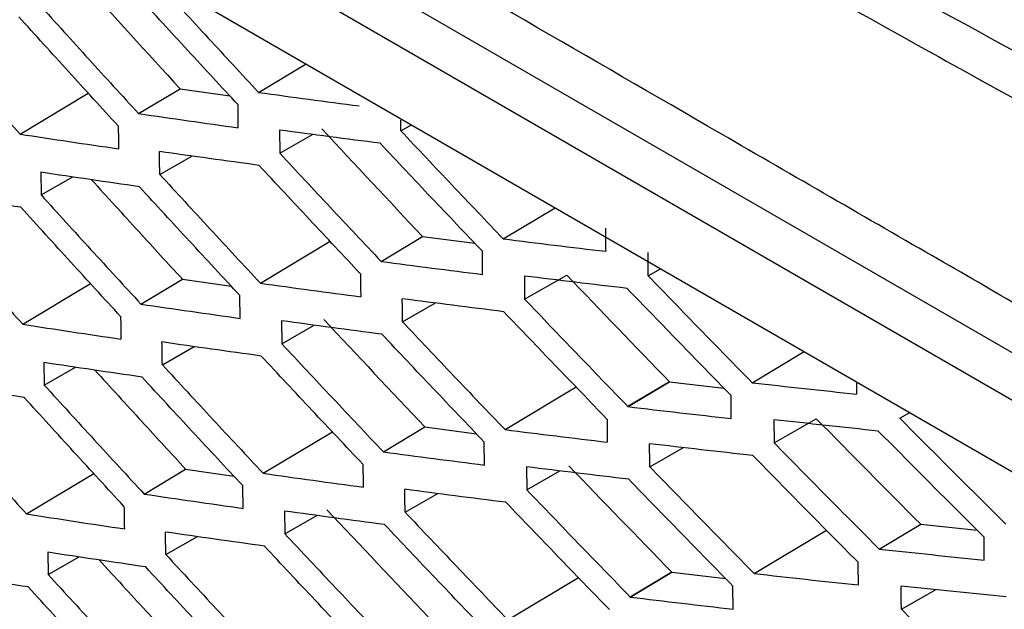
# Model space of a CAD drawing. Header units: millimetres. Extents: x -1263 to 1500, y -1080 to 1468.
# Tile 140 of 166: x 1067 to 1084, y 994 to 1004. Entities that reach past the tile are written whole.
import ezdxf

# ---------------------------------------------------------------- set-up
doc = ezdxf.new("R2010")
doc.units = ezdxf.units.MM

msp = doc.modelspace()

# ---------------------------------------------------------------- linework, layer by layer
at = {"color": 7, "linetype": 'Continuous', "lineweight": 25}
for p, q in [((1085.81, 997.611), (1057.654, 1013.865)), ((1054.956, 1013.399), (1087.762, 994.461)), ((1085.457, 997.006), (1057.301, 1013.26)), ((1071.442, 1002.928), (1072.253, 1003.414)), ((1069.399, 1002.567), (1070.106, 1002.99)), ((1070.106, 1002.99), (1070.951, 1002.871)), ((1067.378, 1002.219), (1068.542, 1002.916)), ((1071.095, 1002.327), (1071.092, 1002.718)), ((1073.867, 1002.273), (1074.049, 1002.377)), ((1071.798, 1002.288), (1071.802, 1001.896)), ((1071.802, 1001.896), (1072.359, 1002.214)), ((1069.759, 1001.533), (1070.306, 1001.845)), ((1067.734, 1001.568), (1067.739, 1001.182)), ((1067.739, 1001.182), (1068.276, 1001.489)), ((1075.61, 1000.435), (1076.495, 1000.965)), ((1073.53, 1000.051), (1074.237, 1000.474)), ((1074.237, 1000.474), (1075.125, 1000.36)), ((1071.473, 999.681), (1072.661, 1000.393)), ((1075.258, 999.829), (1075.255, 1000.223)), ((1075.972, 999.802), (1075.975, 999.408)), ((1075.975, 999.408), (1076.694, 999.818)), ((1078.08, 999.805), (1078.293, 999.927)), ((1067.425, 998.981), (1068.581, 999.673)), ((1069.438, 999.324), (1070.145, 999.747)), ((1070.145, 999.747), (1070.979, 999.628)), ((1071.129, 999.081), (1071.124, 999.471)), ((1073.895, 999.023), (1074.456, 999.343)), ((1071.832, 999.04), (1071.837, 998.65)), ((1071.837, 998.65), (1072.39, 998.966)), ((1069.803, 998.291), (1070.345, 998.601)), ((1079.854, 997.985), (1080.739, 998.515)), ((1067.784, 998.329), (1067.791, 997.945)), ((1067.791, 997.945), (1068.323, 998.249)), ((1078.443, 998.003), (1077.736, 997.58)), ((1077.736, 997.579), (1078.443, 998.003)), ((1077.737, 997.579), (1078.444, 998.002)), ((1078.444, 998.002), (1079.37, 997.895)), ((1075.641, 997.187), (1076.853, 997.913)), ((1079.496, 997.375), (1079.493, 997.769)), ((1082.367, 997.381), (1082.536, 997.478)), ((1080.222, 997.355), (1080.226, 996.961)), ((1080.226, 996.961), (1080.945, 997.372)), ((1071.52, 996.443), (1072.7, 997.15)), ((1073.569, 996.808), (1074.276, 997.232)), ((1074.276, 997.232), (1075.153, 997.117)), ((1075.293, 996.584), (1075.288, 996.975)), ((1078.107, 996.555), (1078.68, 996.882)), ((1069.493, 996.091), (1070.2, 996.514)), ((1070.2, 996.514), (1071.022, 996.395)), ((1076.006, 996.554), (1076.011, 996.162)), ((1076.011, 996.162), (1076.576, 996.484)), ((1067.489, 995.752), (1068.636, 996.44)), ((1071.179, 995.846), (1071.173, 996.233)), ((1073.939, 995.781), (1074.495, 996.099)), ((1071.882, 995.801), (1071.889, 995.414)), ((1071.889, 995.414), (1072.437, 995.726)), ((1079.885, 994.737), (1081.118, 995.476)), ((1082.017, 995.152), (1082.724, 995.575)), ((1082.724, 995.575), (1083.685, 995.476)), ((1069.863, 995.06), (1070.4, 995.366)), ((1083.805, 994.967), (1083.802, 995.359)), ((1067.851, 995.099), (1067.859, 994.718)), ((1067.859, 994.718), (1068.386, 995.019)), ((1075.688, 993.949), (1076.892, 994.67)), ((1078.482, 994.76), (1077.775, 994.337)), ((1077.775, 994.337), (1078.482, 994.76)), ((1077.776, 994.336), (1078.483, 994.759)), ((1078.483, 994.759), (1079.398, 994.652)), ((1079.53, 994.13), (1079.525, 994.522)), ((1082.394, 994.131), (1082.975, 994.462))]:
    msp.add_line(p, q, dxfattribs=at)
for points, knots in [([(1088.313, 997.82), (1088.245, 997.789), (1088.01, 997.684), (1087.242, 997.675), (1085.953, 998.385), (1084.393, 999.297), (1082.097, 1000.619), (1078.118, 1002.916), (1071.162, 1006.949), (1064.559, 1010.677), (1059.76, 1013.559), (1058.218, 1014.342), (1057.38, 1015.085), (1056.821, 1015.775), (1056.123, 1016.91), (1055.602, 1018.551), (1054.904, 1020.515), (1052.924, 1026.252), (1050.988, 1031.921), (1049.082, 1037.46), (1048.517, 1039.217), (1048.649, 1040.764), (1048.784, 1043.779), (1048.929, 1046.287), (1049.044, 1048.283)], [0, 0, 0, 0, 0.0045366, 0.015785, 0.0429601, 0.070566, 0.0981719, 0.1632429, 0.2794412, 0.463154, 0.5090821, 0.5319949, 0.543264, 0.5545106, 0.5658073, 0.5923623, 0.6187114, 0.6447354, 0.8213791, 0.8440777, 0.8667393, 0.8895064, 0.9120523, 1, 1, 1, 1]), ([(1051.599, 1045.792), (1051.537, 1043.979), (1051.467, 1041.94), (1051.279, 1039.488), (1051.715, 1038.163), (1052.278, 1036.365), (1053.159, 1033.608), (1054.698, 1028.825), (1056.138, 1024.327), (1057.338, 1020.785), (1057.704, 1019.511), (1058.212, 1018.563), (1058.755, 1017.828), (1059.492, 1017.267), (1060.321, 1016.781), (1061.538, 1016.015), (1063.66, 1014.718), (1067.644, 1012.303), (1074.021, 1008.547), (1080.887, 1004.726), (1085.931, 1001.92), (1088.151, 1000.807), (1088.865, 1000.867), (1089.47, 1001.172), (1089.948, 1001.961), (1092.137, 1004.732), (1094.452, 1007.892), (1096.617, 1010.723), (1097.029, 1011.262)], [0, 0, 0, 0, 0.069215, 0.077838, 0.095071, 0.112544, 0.140001, 0.189031, 0.276584, 0.293888, 0.311143, 0.319663, 0.328142, 0.341082, 0.35425, 0.367419, 0.398456, 0.453878, 0.552839, 0.691245, 0.760457, 0.77753, 0.786017, 0.794506, 0.811757, 0.82906, 0.967485, 1, 1, 1, 1]), ([(1088.252, 1001.511), (1083.375, 1004.111), (1076.194, 1008.094), (1068.062, 1012.883), (1064.058, 1015.312), (1062.072, 1016.536), (1061.083, 1017.149), (1060.589, 1017.457), (1060.378, 1017.589), (1060.237, 1017.677), (1060.166, 1017.72), (1060.096, 1017.765)], [0, 0, 0, 0, 0.5, 0.75, 0.875, 0.9375, 0.96875, 0.984375, 0.992188, 0.992188, 1, 1, 1, 1]), ([(1069.731, 1004.783), (1070.016, 1004.473), (1070.584, 1003.854), (1071.156, 1003.237), (1071.442, 1002.928)], [0, 0, 0, 0, 0.5004412, 1, 1, 1, 1]), ([(1071.092, 1002.718), (1070.806, 1003.026), (1070.235, 1003.644), (1069.667, 1004.263), (1069.383, 1004.573)], [0, 0, 0, 0, 0.499553, 1, 1, 1, 1]), ([(1067.703, 1004.428), (1067.985, 1004.117), (1068.548, 1003.495), (1069.115, 1002.876), (1069.399, 1002.567)], [0, 0, 0, 0, 0.500493, 1, 1, 1, 1]), ([(1069.051, 1002.357), (1068.768, 1002.666), (1068.202, 1003.285), (1067.639, 1003.906), (1067.357, 1004.217)], [0, 0, 0, 0, 0.499509, 1, 1, 1, 1]), ([(1065.698, 1004.086), (1065.977, 1003.774), (1066.536, 1003.15), (1067.097, 1002.529), (1067.378, 1002.219)], [0, 0, 0, 0, 0.5005118, 1, 1, 1, 1]), ([(1071.442, 1002.928), (1071.727, 1002.889), (1072.296, 1002.812), (1072.87, 1002.736), (1073.156, 1002.699)], [0, 0, 0, 0, 0.500323, 1, 1, 1, 1]), ([(1069.399, 1002.567), (1069.681, 1002.526), (1070.244, 1002.445), (1070.811, 1002.366), (1071.095, 1002.327)], [0, 0, 0, 0, 0.500403, 1, 1, 1, 1]), ([(1067.378, 1002.219), (1067.657, 1002.176), (1068.214, 1002.092), (1068.775, 1002.009), (1069.055, 1001.968)], [0, 0, 0, 0, 0.500452, 1, 1, 1, 1]), ([(1073.514, 1002.062), (1073.227, 1002.099), (1072.654, 1002.173), (1072.084, 1002.25), (1071.798, 1002.288)], [0, 0, 0, 0, 0.499688, 1, 1, 1, 1]), ([(1073.867, 1002.273), (1074.157, 1001.966), (1074.736, 1001.352), (1075.319, 1000.741), (1075.61, 1000.435)], [0, 0, 0, 0, 0.500244, 1, 1, 1, 1]), ([(1075.255, 1000.223), (1074.964, 1000.529), (1074.382, 1001.14), (1073.804, 1001.754), (1073.514, 1002.062)], [0, 0, 0, 0, 0.4997406, 1, 1, 1, 1]), ([(1071.452, 1001.686), (1071.168, 1001.725), (1070.6, 1001.802), (1070.037, 1001.882), (1069.755, 1001.922)], [0, 0, 0, 0, 0.4996032, 1, 1, 1, 1]), ([(1071.802, 1001.896), (1072.089, 1001.588), (1072.663, 1000.972), (1073.241, 1000.358), (1073.53, 1000.051)], [0, 0, 0, 0, 0.500355, 1, 1, 1, 1]), ([(1073.178, 999.84), (1072.89, 1000.147), (1072.312, 1000.761), (1071.739, 1001.377), (1071.452, 1001.686)], [0, 0, 0, 0, 0.499636, 1, 1, 1, 1]), ([(1069.412, 1001.322), (1069.131, 1001.363), (1068.57, 1001.444), (1068.013, 1001.527), (1067.734, 1001.568)], [0, 0, 0, 0, 0.499547, 1, 1, 1, 1]), ([(1069.759, 1001.533), (1070.044, 1001.223), (1070.613, 1000.605), (1071.186, 999.989), (1071.473, 999.681)], [0, 0, 0, 0, 0.500435, 1, 1, 1, 1]), ([(1068.595, 1001.442), (1068.864, 1001.147), (1069.379, 1000.582), (1069.897, 1000.018), (1070.145, 999.747)], [0, 0, 0, 0, 0.520926, 1, 1, 1, 1]), ([(1071.124, 999.471), (1070.838, 999.779), (1070.265, 1000.395), (1069.696, 1001.013), (1069.412, 1001.322)], [0, 0, 0, 0, 0.49956, 1, 1, 1, 1]), ([(1067.394, 1000.972), (1067.117, 1001.014), (1066.562, 1001.098), (1066.011, 1001.184), (1065.736, 1001.227)], [0, 0, 0, 0, 0.499521, 1, 1, 1, 1]), ([(1067.739, 1001.182), (1068.021, 1000.871), (1068.586, 1000.251), (1069.154, 999.633), (1069.438, 999.324)], [0, 0, 0, 0, 0.500484, 1, 1, 1, 1]), ([(1069.092, 999.114), (1068.808, 999.423), (1068.241, 1000.041), (1067.677, 1000.661), (1067.394, 1000.972)], [0, 0, 0, 0, 0.499519, 1, 1, 1, 1]), ([(1065.742, 1000.844), (1066.022, 1000.533), (1066.581, 999.911), (1067.144, 999.29), (1067.425, 998.981)], [0, 0, 0, 0, 0.5005, 1, 1, 1, 1]), ([(1075.61, 1000.435), (1075.9, 1000.399), (1076.48, 1000.327), (1077.064, 1000.258), (1077.356, 1000.223)], [0, 0, 0, 0, 0.500077, 1, 1, 1, 1]), ([(1073.53, 1000.051), (1073.817, 1000.013), (1074.391, 999.938), (1074.969, 999.865), (1075.258, 999.829)], [0, 0, 0, 0, 0.500217, 1, 1, 1, 1]), ([(1077.72, 999.592), (1077.427, 999.626), (1076.843, 999.695), (1076.262, 999.766), (1075.972, 999.802)], [0, 0, 0, 0, 0.5012663, 1, 1, 1, 1]), ([(1078.08, 999.805), (1078.375, 999.501), (1078.964, 998.893), (1079.558, 998.288), (1079.854, 997.985)], [0, 0, 0, 0, 0.499923, 1, 1, 1, 1]), ([(1071.473, 999.681), (1071.757, 999.641), (1072.325, 999.563), (1072.897, 999.487), (1073.183, 999.449)], [0, 0, 0, 0, 0.500326, 1, 1, 1, 1]), ([(1079.493, 997.769), (1079.197, 998.072), (1078.605, 998.678), (1078.016, 999.287), (1077.72, 999.592)], [0, 0, 0, 0, 0.498734, 1, 1, 1, 1]), ([(1069.438, 999.324), (1069.719, 999.283), (1070.281, 999.201), (1070.846, 999.121), (1071.129, 999.081)], [0, 0, 0, 0, 0.500409, 1, 1, 1, 1]), ([(1075.62, 999.195), (1075.331, 999.231), (1074.753, 999.304), (1074.178, 999.378), (1073.891, 999.415)], [0, 0, 0, 0, 0.499799, 1, 1, 1, 1]), ([(1075.975, 999.408), (1076.267, 999.103), (1076.852, 998.492), (1077.441, 997.884), (1077.736, 997.579)], [0, 0, 0, 0, 0.498682, 1, 1, 1, 1]), ([(1077.378, 997.366), (1077.085, 997.671), (1076.497, 998.279), (1075.912, 998.89), (1075.62, 999.195)], [0, 0, 0, 0, 0.499881, 1, 1, 1, 1]), ([(1067.425, 998.981), (1067.703, 998.938), (1068.259, 998.853), (1068.818, 998.77), (1069.098, 998.728)], [0, 0, 0, 0, 0.500461, 1, 1, 1, 1]), ([(1073.543, 998.812), (1073.257, 998.849), (1072.685, 998.924), (1072.116, 999.002), (1071.832, 999.04)], [0, 0, 0, 0, 0.499683, 1, 1, 1, 1]), ([(1073.895, 999.023), (1074.185, 998.716), (1074.765, 998.103), (1075.349, 997.492), (1075.641, 997.187)], [0, 0, 0, 0, 0.500238, 1, 1, 1, 1]), ([(1075.288, 996.975), (1074.996, 997.281), (1074.413, 997.892), (1073.833, 998.505), (1073.543, 998.812)], [0, 0, 0, 0, 0.4997469, 1, 1, 1, 1]), ([(1071.489, 998.44), (1071.206, 998.479), (1070.64, 998.558), (1070.078, 998.638), (1069.796, 998.679)], [0, 0, 0, 0, 0.499596, 1, 1, 1, 1]), ([(1071.837, 998.65), (1072.125, 998.343), (1072.701, 997.727), (1073.28, 997.114), (1073.569, 996.808)], [0, 0, 0, 0, 0.500346, 1, 1, 1, 1]), ([(1069.457, 998.081), (1069.177, 998.122), (1068.618, 998.204), (1068.062, 998.287), (1067.784, 998.329)], [0, 0, 0, 0, 0.4995374, 1, 1, 1, 1]), ([(1069.803, 998.291), (1070.088, 997.982), (1070.659, 997.365), (1071.233, 996.75), (1071.52, 996.443)], [0, 0, 0, 0, 0.500423, 1, 1, 1, 1]), ([(1073.219, 996.598), (1072.93, 996.904), (1072.351, 997.517), (1071.776, 998.132), (1071.489, 998.44)], [0, 0, 0, 0, 0.499645, 1, 1, 1, 1]), ([(1068.653, 998.2), (1068.92, 997.908), (1069.434, 997.345), (1069.952, 996.784), (1070.2, 996.514)], [0, 0, 0, 0, 0.519437, 1, 1, 1, 1]), ([(1067.448, 997.735), (1067.172, 997.778), (1066.618, 997.862), (1066.069, 997.949), (1065.794, 997.992)], [0, 0, 0, 0, 0.499508, 1, 1, 1, 1]), ([(1071.173, 996.233), (1070.886, 996.54), (1070.312, 997.155), (1069.742, 997.773), (1069.457, 998.081)], [0, 0, 0, 0, 0.499572, 1, 1, 1, 1]), ([(1079.854, 997.985), (1080.149, 997.952), (1080.739, 997.887), (1081.333, 997.823), (1081.63, 997.792)], [0, 0, 0, 0, 0.499756, 1, 1, 1, 1]), ([(1067.791, 997.945), (1068.074, 997.635), (1068.639, 997.016), (1069.209, 996.399), (1069.493, 996.091)], [0, 0, 0, 0, 0.500469, 1, 1, 1, 1]), ([(1069.148, 995.881), (1068.864, 996.189), (1068.296, 996.806), (1067.731, 997.425), (1067.448, 997.735)], [0, 0, 0, 0, 0.499534, 1, 1, 1, 1]), ([(1065.802, 997.613), (1066.082, 997.302), (1066.643, 996.681), (1067.207, 996.062), (1067.489, 995.752)], [0, 0, 0, 0, 0.500483, 1, 1, 1, 1]), ([(1077.736, 997.579), (1078.03, 997.544), (1078.614, 997.475), (1079.203, 997.409), (1079.496, 997.375)], [0, 0, 0, 0, 0.501318, 1, 1, 1, 1]), ([(1082.001, 997.163), (1081.703, 997.194), (1081.109, 997.257), (1080.518, 997.323), (1080.222, 997.355)], [0, 0, 0, 0, 0.500259, 1, 1, 1, 1]), ([(1082.367, 997.381), (1082.666, 997.081), (1083.266, 996.479), (1083.869, 995.88), (1084.171, 995.58)], [0, 0, 0, 0, 0.499678, 1, 1, 1, 1]), ([(1075.641, 997.187), (1075.931, 997.151), (1076.509, 997.079), (1077.091, 997.008), (1077.383, 996.973)], [0, 0, 0, 0, 0.500082, 1, 1, 1, 1]), ([(1083.802, 995.359), (1083.501, 995.659), (1082.898, 996.259), (1082.3, 996.862), (1082.001, 997.163)], [0, 0, 0, 0, 0.500312, 1, 1, 1, 1]), ([(1079.864, 996.746), (1079.57, 996.779), (1078.981, 996.845), (1078.396, 996.914), (1078.103, 996.948)], [0, 0, 0, 0, 0.500119, 1, 1, 1, 1]), ([(1080.226, 996.961), (1080.523, 996.659), (1081.118, 996.055), (1081.717, 995.453), (1082.017, 995.152)], [0, 0, 0, 0, 0.499783, 1, 1, 1, 1]), ([(1073.569, 996.808), (1073.856, 996.77), (1074.428, 996.694), (1075.005, 996.621), (1075.293, 996.584)], [0, 0, 0, 0, 0.500223, 1, 1, 1, 1]), ([(1081.653, 994.934), (1081.353, 995.235), (1080.755, 995.838), (1080.161, 996.443), (1079.864, 996.746)], [0, 0, 0, 0, 0.500201, 1, 1, 1, 1]), ([(1071.52, 996.443), (1071.803, 996.403), (1072.37, 996.324), (1072.94, 996.247), (1073.225, 996.208)], [0, 0, 0, 0, 0.5003354, 1, 1, 1, 1]), ([(1077.749, 996.342), (1077.457, 996.377), (1076.874, 996.446), (1076.295, 996.518), (1076.006, 996.554)], [0, 0, 0, 0, 0.501269, 1, 1, 1, 1]), ([(1078.107, 996.555), (1078.403, 996.251), (1078.993, 995.644), (1079.588, 995.04), (1079.885, 994.737)], [0, 0, 0, 0, 0.499918, 1, 1, 1, 1]), ([(1079.525, 994.522), (1079.229, 994.824), (1078.635, 995.429), (1078.045, 996.037), (1077.749, 996.342)], [0, 0, 0, 0, 0.498731, 1, 1, 1, 1]), ([(1075.657, 995.95), (1075.369, 995.986), (1074.792, 996.059), (1074.219, 996.134), (1073.933, 996.171)], [0, 0, 0, 0, 0.499792, 1, 1, 1, 1]), ([(1076.011, 996.162), (1076.303, 995.858), (1076.89, 995.248), (1077.48, 994.641), (1077.775, 994.336)], [0, 0, 0, 0, 0.498623, 1, 1, 1, 1]), ([(1069.493, 996.091), (1069.773, 996.049), (1070.334, 995.967), (1070.898, 995.886), (1071.179, 995.846)], [0, 0, 0, 0, 0.500421, 1, 1, 1, 1]), ([(1077.419, 994.124), (1077.124, 994.427), (1076.535, 995.035), (1075.95, 995.645), (1075.657, 995.95)], [0, 0, 0, 0, 0.49989, 1, 1, 1, 1]), ([(1073.589, 995.571), (1073.303, 995.608), (1072.733, 995.684), (1072.166, 995.762), (1071.882, 995.801)], [0, 0, 0, 0, 0.499674, 1, 1, 1, 1]), ([(1073.939, 995.781), (1074.229, 995.475), (1074.811, 994.864), (1075.396, 994.254), (1075.688, 993.949)], [0, 0, 0, 0, 0.500227, 1, 1, 1, 1]), ([(1067.489, 995.752), (1067.766, 995.709), (1068.32, 995.623), (1068.878, 995.539), (1069.156, 995.498)], [0, 0, 0, 0, 0.500476, 1, 1, 1, 1]), ([(1071.542, 995.204), (1071.26, 995.243), (1070.696, 995.322), (1070.135, 995.404), (1069.855, 995.444)], [0, 0, 0, 0, 0.499584, 1, 1, 1, 1]), ([(1075.336, 993.738), (1075.044, 994.042), (1074.46, 994.652), (1073.879, 995.264), (1073.589, 995.571)], [0, 0, 0, 0, 0.4997582, 1, 1, 1, 1]), ([(1071.889, 995.414), (1072.178, 995.107), (1072.754, 994.493), (1073.335, 993.881), (1073.625, 993.575)], [0, 0, 0, 0, 0.500333, 1, 1, 1, 1]), ([(1073.276, 993.365), (1072.986, 993.67), (1072.406, 994.282), (1071.83, 994.896), (1071.542, 995.204)], [0, 0, 0, 0, 0.499659, 1, 1, 1, 1]), ([(1082.017, 995.152), (1082.314, 995.12), (1082.908, 995.058), (1083.506, 994.997), (1083.805, 994.967)], [0, 0, 0, 0, 0.499645, 1, 1, 1, 1]), ([(1069.519, 994.849), (1069.24, 994.891), (1068.682, 994.973), (1068.128, 995.057), (1067.851, 995.099)], [0, 0, 0, 0, 0.4995219, 1, 1, 1, 1]), ([(1068.727, 994.968), (1068.993, 994.678), (1069.506, 994.118), (1070.023, 993.56), (1070.272, 993.291)], [0, 0, 0, 0, 0.5177652, 1, 1, 1, 1]), ([(1069.863, 995.06), (1070.149, 994.751), (1070.721, 994.135), (1071.296, 993.521), (1071.583, 993.215)], [0, 0, 0, 0, 0.500407, 1, 1, 1, 1]), ([(1067.518, 994.508), (1067.242, 994.55), (1066.691, 994.636), (1066.143, 994.723), (1065.869, 994.767)], [0, 0, 0, 0, 0.4994896, 1, 1, 1, 1]), ([(1071.237, 993.004), (1070.95, 993.311), (1070.375, 993.925), (1069.804, 994.541), (1069.519, 994.849)], [0, 0, 0, 0, 0.499589, 1, 1, 1, 1]), ([(1067.859, 994.718), (1068.143, 994.409), (1068.709, 993.791), (1069.28, 993.175), (1069.565, 992.867)], [0, 0, 0, 0, 0.500451, 1, 1, 1, 1]), ([(1079.885, 994.737), (1080.179, 994.704), (1080.768, 994.638), (1081.36, 994.574), (1081.657, 994.542)], [0, 0, 0, 0, 0.4997621, 1, 1, 1, 1]), ([(1069.221, 992.657), (1068.936, 992.965), (1068.367, 993.581), (1067.801, 994.199), (1067.518, 994.508)], [0, 0, 0, 0, 0.499553, 1, 1, 1, 1]), ([(1084.181, 994.338), (1083.881, 994.368), (1083.282, 994.429), (1082.687, 994.491), (1082.39, 994.523)], [0, 0, 0, 0, 0.500364, 1, 1, 1, 1]), ([(1065.879, 994.39), (1066.16, 994.08), (1066.721, 993.46), (1067.286, 992.842), (1067.568, 992.534)], [0, 0, 0, 0, 0.500462, 1, 1, 1, 1]), ([(1077.776, 994.336), (1078.068, 994.301), (1078.651, 994.231), (1079.238, 994.164), (1079.53, 994.13)], [0, 0, 0, 0, 0.501378, 1, 1, 1, 1]), ([(1082.394, 994.131), (1082.694, 993.831), (1083.295, 993.23), (1083.899, 992.632), (1084.202, 992.332)], [0, 0, 0, 0, 0.499674, 1, 1, 1, 1])]:
    msp.add_open_spline(points, degree=3, knots=knots, dxfattribs=at)
for points in [[(1068.423, 1004.838), (1068.981, 1004.221), (1069.542, 1003.605), (1070.106, 1002.99)], [(1069.052, 1002.357), (1069.053, 1002.227), (1069.054, 1002.098), (1069.056, 1001.968)], [(1073.868, 1002.273), (1073.867, 1002.335), (1073.867, 1002.396), (1073.867, 1002.458)], [(1072.521, 1002.307), (1073.091, 1001.695), (1073.663, 1001.084), (1074.237, 1000.474)], [(1069.759, 1001.533), (1069.757, 1001.662), (1069.756, 1001.792), (1069.755, 1001.922)], [(1077.354, 1000.618), (1077.355, 1000.487), (1077.356, 1000.355), (1077.356, 1000.223)], [(1078.08, 999.806), (1078.08, 999.937), (1078.079, 1000.069), (1078.078, 1000.2)], [(1073.179, 999.84), (1073.18, 999.71), (1073.181, 999.579), (1073.183, 999.449)], [(1076.694, 999.818), (1077.275, 999.212), (1077.858, 998.607), (1078.443, 998.003)], [(1073.895, 999.023), (1073.894, 999.153), (1073.892, 999.284), (1073.891, 999.415)], [(1069.092, 999.114), (1069.094, 998.986), (1069.096, 998.857), (1069.098, 998.728)], [(1072.556, 999.061), (1073.127, 998.45), (1073.701, 997.84), (1074.276, 997.232)], [(1069.803, 998.291), (1069.801, 998.421), (1069.799, 998.55), (1069.797, 998.679)], [(1078.444, 998.002), (1078.444, 998.002), (1078.443, 998.003), (1078.443, 998.003)], [(1078.443, 998.003), (1078.443, 998.003), (1078.443, 998.003), (1078.443, 998.003)], [(1081.629, 997.977), (1081.63, 997.915), (1081.63, 997.854), (1081.63, 997.792)], [(1077.379, 997.366), (1077.38, 997.235), (1077.381, 997.104), (1077.383, 996.973)], [(1080.945, 997.372), (1081.536, 996.772), (1082.129, 996.173), (1082.724, 995.575)], [(1078.108, 996.555), (1078.106, 996.686), (1078.105, 996.817), (1078.104, 996.948)], [(1073.219, 996.598), (1073.221, 996.468), (1073.223, 996.338), (1073.225, 996.208)], [(1076.73, 996.572), (1077.312, 995.967), (1077.895, 995.363), (1078.482, 994.76)], [(1073.939, 995.782), (1073.937, 995.912), (1073.935, 996.042), (1073.933, 996.172)], [(1069.149, 995.881), (1069.151, 995.753), (1069.154, 995.625), (1069.156, 995.498)], [(1072.608, 995.824), (1073.18, 995.215), (1073.755, 994.606), (1074.331, 993.998)], [(1069.863, 995.06), (1069.86, 995.188), (1069.858, 995.316), (1069.855, 995.444)], [(1081.653, 994.934), (1081.654, 994.803), (1081.655, 994.673), (1081.657, 994.542)], [(1078.483, 994.759), (1078.483, 994.76), (1078.482, 994.76), (1078.482, 994.76)], [(1078.482, 994.76), (1078.482, 994.76), (1078.482, 994.76), (1078.482, 994.76)], [(1082.394, 994.131), (1082.393, 994.262), (1082.392, 994.392), (1082.39, 994.523)]]:
    msp.add_open_spline(points, degree=3, dxfattribs=at)

doc.saveas('drawing.dxf')
